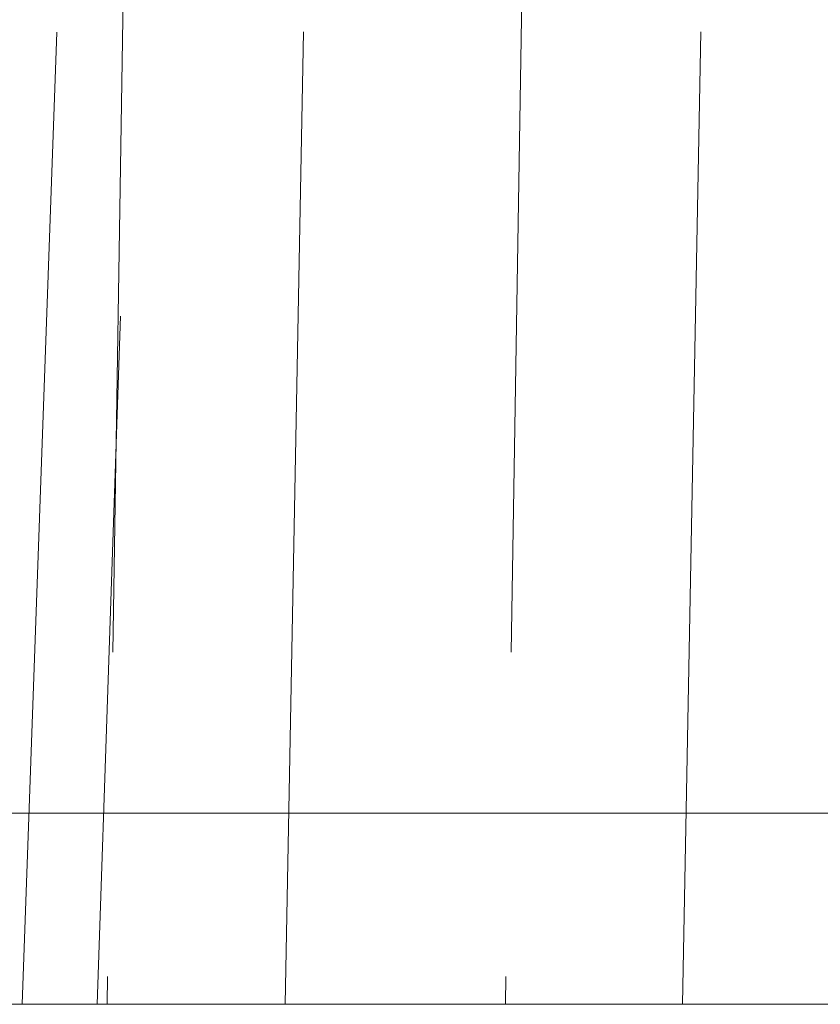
# Model space of a CAD drawing. Header units: millimetres. Extents: x -8.5 to 8.5, y 0 to 12.5.
# Tile 20 of 26: x 5.4 to 6.7, y 0 to 1.5. Entities that reach past the tile are written whole.
import ezdxf

# ---------------------------------------------------------------- set-up
doc = ezdxf.new("R2010")
doc.units = ezdxf.units.MM
doc.header["$LTSCALE"] = 10
doc.linetypes.add('ALLCAD_Strich', pattern=[0.2, 0.15, -0.05])
doc.layers.add('BESCH_KONT_verb_schn_ansi_2d', color=40, linetype='Continuous')
doc.layers.add('BESCH_KONT_verb_schn_grun_2d', color=10, linetype='Continuous')

msp = doc.modelspace()

# ---------------------------------------------------------------- linework, layer by layer
at = {"layer": 'BESCH_KONT_verb_schn_ansi_2d', "linetype": 'Continuous', "lineweight": 0}
for p, q in [((-7.9782, 0, 27.6531), (7.9782, 0, 27.6531)), ((7.9782, 0, 27.9531), (-7.9782, 0, 27.9531)), ((7.5, 0, -23.6531), (-7.5, 0, -23.6531)), ((-7.5, 0, -23.9531), (7.5, 0, -23.9531)), ((-6.4571, 0, -23.975), (6.4571, 0, -23.975)), ((2.6446, 0, 27.975), (8.0001, 0, 27.975)), ((5.4642, 0, -7.95), (3.4596, 0, -7.95)), ((4.3699, 0, -5.6503), (5.55, 0, -5.6194)), ((4.7144, 0, 23.4126), (5.9144, 0, 23.3916)), ((4.7453, 0, 24.4122), (5.9319, 0, 24.3915)), ((5.825, 0, 1.8519), (4.7724, 0, 1.9255)), ((5.0014, 0, 10.9762), (6.1646, 0, 11.0779)), ((5.0874, 0, 2.0112), (5.4315, 0, 10.9058)), ((5.2103, 0, -14.8464), (5.55, 0, -5.6194)), ((6.4379, 0, 18.5019), (5.4189, 0, 18.5731)), ((5.4189, 0, 18.5731), (5.5289, 0, 18.6726)), ((5.5349, 0, 26.5565), (6.7406, 0, 26.7259)), ((5.6389, 0, 26.4632), (5.5349, 0, 26.5565)), ((5.8018, 0, 26.4861), (5.6389, 0, 26.4632)), ((5.7314, 0, 18.6592), (5.9144, 0, 23.3916)), ((5.8019, 0, 26.2374), (6.7274, 0, 26.3674)), ((5.825, 0, 1.8519), (6.1646, 0, 11.0779)), ((5.9319, 0, 24.3915), (5.9144, 0, 23.3916)), ((6.6168, 0, 23.3645), (5.9144, 0, 23.3916)), ((6.4379, 0, 18.5019), (6.7406, 0, 26.7259)), ((7.5, 0, -23.975), (6.4571, 0, -23.975))]:
    msp.add_line(p, q, dxfattribs=at)
at = {"layer": 'BESCH_KONT_verb_schn_ansi_2d', "linetype": 'ALLCAD_Strich', "lineweight": 0}
for p, q in [((3, 0, -23.8223), (6.4571, 0, -23.8223)), ((7.5175, 0, -22.3638), (3.316, 0, -22.4371)), ((5.7481, 0, -6.7799), (3.7694, 0, -6.7799)), ((3.948, 0, -2.2323), (5.924, 0, -2.2323)), ((4.1695, 0, 27.9486), (5.8557, 0, 27.9486)), ((6.339, 0, 8.4968), (4.3695, 0, 8.4968)), ((4.5634, 0, 13.4352), (6.5301, 0, 13.4352)), ((4.7183, 0, -6.0977), (5.653, 0, -6.0733)), ((4.8716, 0, -6.2267), (5.7146, 0, -6.2046)), ((5.0613, 0, 2.2387), (5.9618, 0, 2.1758)), ((6.0275, 0, 2.2941), (5.189, 0, 2.3526)), ((5.189, 0, 2.3526), (5.4627, 0, 10.4997)), ((5.2059, 0, -19.825), (7.4076, 0, -19.825)), ((7.1074, 0, -19.7935), (5.2144, 0, -19.7935)), ((6.9137, 0, 23.353), (5.2151, 0, -20.5585)), ((5.5143, 0, 18.6737), (5.2277, 0, 10.8887)), ((5.2688, 0, 10.5933), (6.2812, 0, 10.6818)), ((5.2826, 0, -14.55), (5.5379, 0, -7.95)), ((5.3337, 0, -14.5755), (5.653, 0, -6.0733)), ((5.4315, 0, 10.9058), (5.7314, 0, 18.6592)), ((5.4627, 0, 10.4997), (6.3323, 0, 10.5759)), ((5.5379, 0, -7.95), (5.4642, 0, -7.95)), ((5.6154, 0, -5.7589), (5.55, 0, -5.6194)), ((5.9006, 0, 1.9881), (5.6154, 0, -5.7589)), ((5.653, 0, -6.0733), (5.7146, 0, -6.2046)), ((6.5929, 0, 18.9691), (5.7077, 0, 19.031)), ((5.7077, 0, 19.031), (5.807, 0, 19.121)), ((5.7146, 0, -6.2046), (6.0275, 0, 2.2941)), ((5.8557, 0, 27.9486), (5.8018, 0, 26.4861)), ((5.8868, 0, 26.1613), (5.8019, 0, 26.2374)), ((5.8134, 0, 19.1205), (6.6447, 0, 19.0625)), ((5.8134, 0, 19.1205), (6.0226, 0, 26.1801)), ((5.825, 0, 1.8519), (5.9006, 0, 1.9881)), ((5.9319, 0, 24.3915), (7.5175, 0, 24.3638)), ((5.9618, 0, 2.1758), (6.2812, 0, 10.6818)), ((6.0275, 0, 2.2941), (5.9618, 0, 2.1758)), ((6.9113, 0, 26.3052), (6.0226, 0, 26.1801)), ((6.2302, 0, 10.942), (6.1646, 0, 11.0779)), ((6.5135, 0, 18.6381), (6.2302, 0, 10.942)), ((6.2812, 0, 10.6818), (6.3323, 0, 10.5759)), ((6.3323, 0, 10.5759), (6.6447, 0, 19.0625)), ((6.4379, 0, 18.5019), (6.5135, 0, 18.6381)), ((6.4571, 0, -23.8223), (6.4571, 0, -23.975)), ((6.5929, 0, 18.9691), (6.8707, 0, 26.3876)), ((6.6447, 0, 19.0625), (6.5929, 0, 18.9691)), ((6.7753, 0, 23.3583), (6.6168, 0, 23.3645))]:
    msp.add_line(p, q, dxfattribs=at)
at = {"layer": 'BESCH_KONT_verb_schn_ansi_2d', "linetype": 'Continuous', "lineweight": 0, "extrusion": (0, -1, 0)}
for start, end in [(88.1224, 89), (43.2302, 88.1224)]:
    msp.add_arc((5.9144, 23.3916), 1, start, end, dxfattribs=at)
at = {"layer": 'BESCH_KONT_verb_schn_ansi_2d', "linetype": 'ALLCAD_Strich', "lineweight": 0, "extrusion": (0, -1, 0)}
for centre, start, end in [((6.4571, -22.975), 270, 358.1314), ((5.9144, 23.3916), 357.7848, 43.2302)]:
    msp.add_arc(centre, 1, start, end, dxfattribs=at)
at = {"layer": 'BESCH_KONT_verb_schn_ansi_2d', "linetype": 'ALLCAD_Strich', "lineweight": 0, "extrusion": (0, 1, 0)}
msp.add_arc((-6.4571, -22.975), 0.8473, 181.8686, 270, dxfattribs=at)
at = {"layer": 'BESCH_KONT_verb_schn_ansi_2d', "linetype": 'Continuous', "lineweight": 0, "extrusion": (0, 1, 0)}
for centre, major_axis, ratio, start_param, end_param in [((5.4899, 0, 19.5712), (-0.7427, 0, -0.6714), 0.998828, -0.765354, 0.765354), ((5.6752, 0, 25.5657), (-0.7453, 0, 0.6683), 0.998959, -0.699624, 0.699624), ((4.7014, 0, -7.9692), (-1.0007, 0, 0), 0.034895, 1.572148, 2.437767), ((4.9027, 0, 2.0585), (0.9981, 0, -0.0698), 0.034902, 0.37717, 1.569642), ((5.9411, 0, 25.2478), (-0.9972, 0, -0.0825), 0.998758, 0.113287, 1.513629), ((5.6724, 0, 20.8406), (0.1379, 0, 2.1684), 0.667071, 3.145451, 3.155578), ((5.5155, 0, 18.7085), (0.9981, 0, -0.0698), 0.034902, 0.37717, 1.554976)]:
    msp.add_ellipse(centre, major_axis=major_axis, ratio=ratio, start_param=start_param, end_param=end_param, dxfattribs=at)
at = {"layer": 'BESCH_KONT_verb_schn_ansi_2d', "linetype": 'Continuous', "lineweight": 0, "extrusion": (0, -1, 0)}
for centre, major_axis, ratio, start_param, end_param in [((5.5999, 0, 19.6707), (-0.7427, 0, -0.6714), 0.998828, -0.765354, 0.750688), ((4.6139, 0, -5.7857), (-1.0016, 0, -0.0263), 0.034851, -2.765468, -1.572997), ((5.7792, 0, 25.4725), (-0.7453, 0, 0.6683), 0.998959, -0.699624, 0.699624), ((5.2264, 0, 10.8535), (1.0039, 0, 0.088), 0.034652, 0.373998, 1.56647), ((5.8005, 0, 26.4506), (1.0059, 0, 0.1416), 0.034377, 0.372189, 1.56466), ((5.9144, 0, 23.3916), (0.0328, 0, 0.9995), 0.86146, -0.95906, 0)]:
    msp.add_ellipse(centre, major_axis=major_axis, ratio=ratio, start_param=start_param, end_param=end_param, dxfattribs=at)
at = {"layer": 'BESCH_KONT_verb_schn_ansi_2d', "linetype": 'ALLCAD_Strich', "lineweight": 0, "extrusion": (0, 1, 0)}
for centre, major_axis, ratio, start_param, end_param in [((5.7799, 0, 20.0303), (-0.5509, 0, -0.8376), 0.997307, -0.510871, 1.018654), ((5.4638, 0, 10.5349), (1.0035, 0, 0.0881), 0.034666, 1.57501, 1.662003), ((4.7014, 0, -7.9692), (-1.0007, 0, 0), 0.034895, 2.437767, 2.56058), ((4.9027, 0, 2.0585), (0.9981, 0, -0.0698), 0.034902, 0.016299, 0.37717), ((5.5155, 0, 18.7085), (0.9981, 0, -0.0698), 0.034902, 0.016299, 0.37717)]:
    msp.add_ellipse(centre, major_axis=major_axis, ratio=ratio, start_param=start_param, end_param=end_param, dxfattribs=at)
at = {"layer": 'BESCH_KONT_verb_schn_ansi_2d', "linetype": 'ALLCAD_Strich', "lineweight": 0, "extrusion": (0, -1, 0)}
for centre, major_axis, ratio, start_param, end_param in [((5.842, 0, 20.0866), (-0.9145, 0, 0.422), 0.952747, 0.42047, 1.949995), ((5.9936, 0, 25.2008), (0.9261, 0, 0.3975), 0.955359, -4.9947, -3.594358), ((4.6139, 0, -5.7857), (-1.0016, 0, -0.0263), 0.034851, -3.12634, -2.765468), ((5.8124, 0, 19.0856), (0.9984, 0, -0.0698), 0.034893, 1.572198, 1.578563), ((5.855, 0, 27.9312), (-1.0007, 0, 0), 0.017443, -3.124782, -1.571439), ((6.0236, 0, 26.2155), (1.0046, 0, 0.1416), 0.03442, -1.712239, -1.576691), ((5.2264, 0, 10.8535), (1.0039, 0, 0.088), 0.034652, 0.013127, 0.373998), ((5.9144, 0, 23.3916), (0.0328, 0, 0.9995), 0.86146, -1.575872, -0.95906)]:
    msp.add_ellipse(centre, major_axis=major_axis, ratio=ratio, start_param=start_param, end_param=end_param, dxfattribs=at)
at = {"layer": 'BESCH_KONT_verb_schn_grun_2d', "linetype": 'ALLCAD_Strich', "lineweight": 0}
for p, q in [((5.6154, 4.0425), (5.55, 0)), ((6.2302, 4.0425), (6.1646, 0)), ((6.4379, 0), (6.5004, 3.3408)), ((5.825, 0), (5.8868, 3.306)), ((5.4189, 0), (5.5289, 3.06)), ((5.6389, 3.06), (5.5349, 0)), ((-7.9782, 0), (7.9782, 0))]:
    msp.add_line(p, q, dxfattribs=at)
at = {"layer": 'BESCH_KONT_verb_schn_grun_2d', "linetype": 'Continuous', "lineweight": 0}
for p, q in [((7.9782, 0.2948), (-7.9782, 0.2948)), ((7.9782, 0), (-7.9782, 0))]:
    msp.add_line(p, q, dxfattribs=at)

doc.saveas('drawing.dxf')
